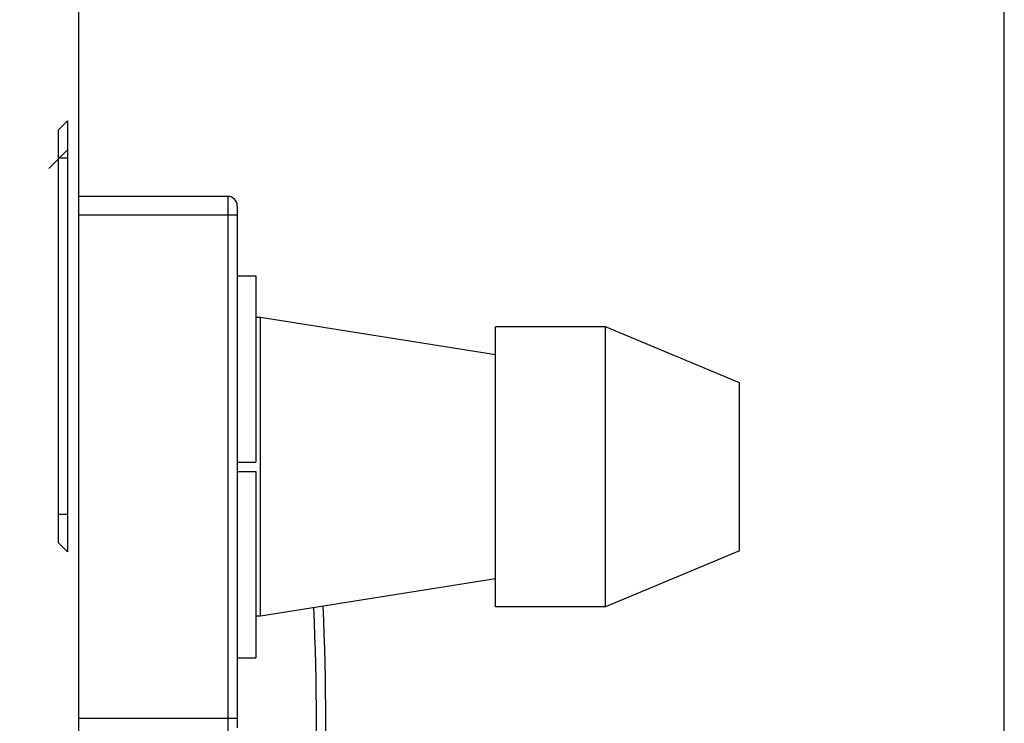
# Model space of a CAD drawing. Header units: millimetres. Extents: x 2423 to 7028, y 909 to 2460.
# Tile 57 of 60: x 6385 to 6491, y 2096 to 2171. Entities that reach past the tile are written whole.
import ezdxf

# ---------------------------------------------------------------- set-up
doc = ezdxf.new("R2010")
doc.units = ezdxf.units.MM
doc.layers.add('DIM', color=2, linetype='Continuous')
doc.dimstyles.get("Standard").update_dxf_attribs({"dimscale": 6, "dimtxt": 5, "dimasz": 3, "dimexe": 0.18, "dimexo": 0.0625, "dimgap": 0.8, "dimtad": 1, "dimtoh": 1, "dimdec": 1, "dimzin": 0, "dimdsep": 46, "dimtxsty": 'Standard', "dimcen": 0.09, "dimclrd": 256, "dimclre": 256, "dimclrt": 256, "dimadec": 0, "dimazin": 2, "dimtfac": 1, "dimtdec": 1, "dimtofl": 0, "dimtmove": 0, "dimatfit": 3, "dimfxl": 0, "dimtolj": 1, "dimtzin": 0, "dimarcsym": 0})

# ---------------------------------------------------------------- blocks, each defined once
blk = doc.blocks.new('*D22')
at = {"layer": 'Defpoints', "color": 0}
for p in [(6490.85, 2317.55), (5812.55, 2106.09), (6490.85, 2056.09)]:
    blk.add_point(p, dxfattribs=at)
at = {"layer": 'DIM', "lineweight": -2}
for p, q in [((5812.55, 2106.46), (5812.55, 2318.63)), ((6490.85, 2056.46), (6490.85, 2318.63)), ((5830.55, 2317.55), (6472.85, 2317.55))]:
    blk.add_line(p, q, dxfattribs=at)
at = {"layer": 'DIM'}
for points in [[(5830.55, 2320.55), (5830.55, 2314.55), (5812.55, 2317.55)], [(6472.85, 2320.55), (6472.85, 2314.55), (6490.85, 2317.55)]]:
    blk.add_solid(points, dxfattribs=at)
at = {"layer": 'DIM', "insert": (6151.7, 2337.35), "char_height": 30, "attachment_point": 5}
blk.add_mtext('\\A1;678.3', dxfattribs=at)

msp = doc.modelspace()

# ---------------------------------------------------------------- linework, layer by layer
for p, q in [((6391.55, 2013.49), (6391.55, 2176.59)), ((6391.55, 2013.49), (6391.55, 2175.29)), ((6390.35, 2160.19), (6389.35, 2159.19)), ((6390.35, 2160.19), (6390.35, 2113.99)), ((6389.35, 2159.19), (6389.35, 2114.99)), ((6390.35, 2157.09), (6388.35, 2155.09)), ((6390.35, 2156.19), (6389.35, 2156.19)), ((6407.55, 2152.09), (6391.55, 2152.09)), ((6407.55, 2152.09), (6407.55, 2094.09)), ((6408.55, 2151.09), (6408.55, 2095.09)), ((6408.55, 2150.09), (6391.55, 2150.09)), ((6408.55, 2143.59), (6410.55, 2143.59)), ((6410.55, 2143.59), (6410.55, 2123.59)), ((6411.05, 2139.09), (6410.55, 2139.09)), ((6436.27, 2135.09), (6411.05, 2139.09)), ((6411.05, 2107.09), (6411.05, 2139.09)), ((6448.05, 2138.09), (6436.27, 2138.09)), ((6436.27, 2108.09), (6436.27, 2138.09)), ((6462.45, 2132.09), (6448.05, 2138.09)), ((6448.05, 2108.09), (6448.05, 2138.09)), ((6462.45, 2114.09), (6462.45, 2132.09)), ((6408.55, 2123.59), (6410.55, 2123.59)), ((6408.55, 2122.59), (6410.55, 2122.59)), ((6410.55, 2122.59), (6410.55, 2102.59)), ((6390.35, 2117.99), (6389.35, 2117.99)), ((6390.35, 2113.99), (6389.35, 2114.99)), ((6462.45, 2114.09), (6448.05, 2108.09)), ((6436.27, 2111.09), (6411.05, 2107.09)), ((6448.05, 2108.09), (6436.27, 2108.09)), ((6411.05, 2107.09), (6410.55, 2107.09)), ((6408.55, 2102.59), (6410.55, 2102.59)), ((6408.55, 2096.09), (6391.55, 2096.09))]:
    msp.add_line(p, q)
for centre, radius, start, end in [((6407.55, 2151.09), 1, 0, 90), ((6176.8, 2096.24), 240.25, 356.9813, 2.8033), ((6176.8, 2096.24), 241.25, 356.994, 2.829)]:
    msp.add_arc(centre, radius, start, end)

# ---------------------------------------------------------------- dimensions: what is measured, and where the dimension line sits
at = {"layer": 'DIM'}
dim = msp.add_linear_dim(base=(6490.85, 2317.55), p1=(5812.55, 2106.09), p2=(6490.85, 2056.09), dimstyle='Standard', dxfattribs=at)
dim.commit()
dim.dimension.update_dxf_attribs({"geometry": '*D22', "text_midpoint": (6151.7, 2337.35)})

doc.saveas('drawing.dxf')
